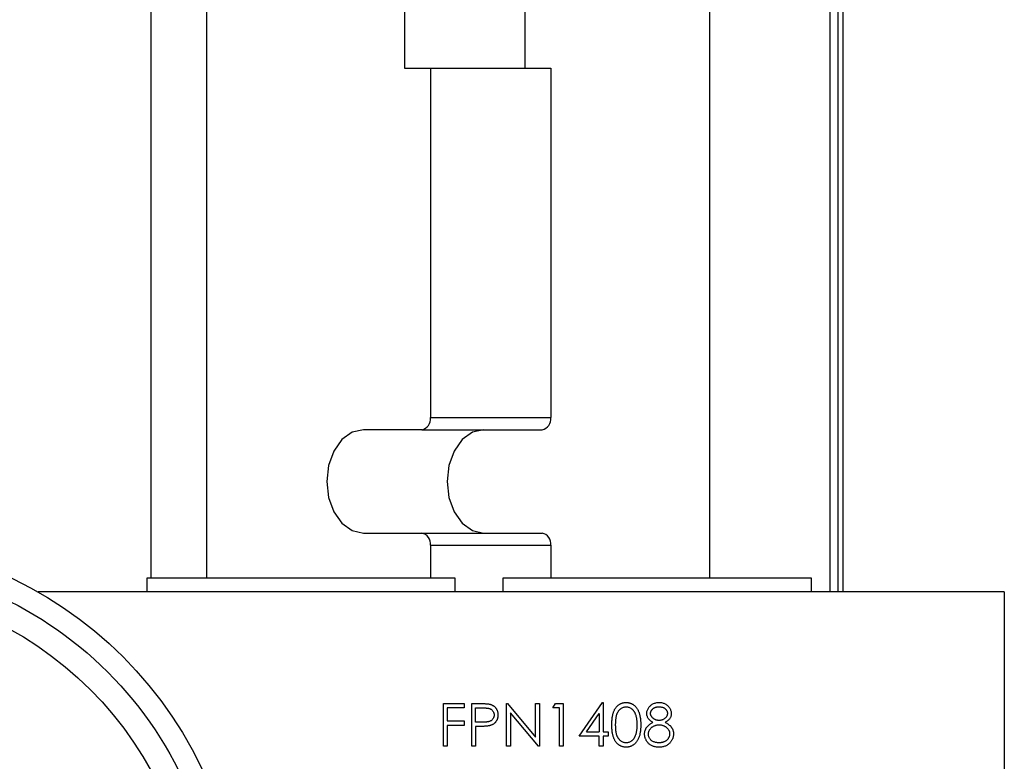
# Model space of a CAD drawing. Header units: inches. Extents: x 4 to 172, y 4 to 132.
# Tile 8 of 40: x 45.37 to 48.56, y 88.21 to 90.62. Entities that reach past the tile are written whole.
import ezdxf

# ---------------------------------------------------------------- set-up
doc = ezdxf.new("R2010")
doc.units = ezdxf.units.IN
doc.header["$LTSCALE"] = 16
doc.header["$MEASUREMENT"] = 0

msp = doc.modelspace()

# ---------------------------------------------------------------- linework, layer by layer
for p, q in [((45.7964, 88.8072), (45.7964, 94.9864)), ((45.9772, 88.8072), (45.9772, 94.9864)), ((47.6068, 88.8072), (47.6068, 94.9864)), ((47.9968, 88.7622), (47.9968, 91.1675)), ((48.0229, 88.7622), (48.0229, 91.1675)), ((48.0382, 88.7622), (48.0382, 91.1675)), ((46.6177, 90.9313), (46.6177, 90.4588)), ((47.0074, 90.9313), (47.0074, 90.4588)), ((46.6177, 90.4588), (46.7012, 90.4588)), ((46.7012, 90.4588), (46.7012, 89.3269)), ((46.7012, 90.4588), (47.091, 90.4588)), ((47.091, 90.4588), (47.091, 89.3269)), ((46.7012, 89.3269), (47.091, 89.3269)), ((46.6734, 89.2876), (46.4841, 89.2876)), ((46.6734, 89.2876), (47.0631, 89.2876)), ((46.4841, 88.9529), (46.6734, 88.9529)), ((46.6734, 88.9529), (47.0631, 88.9529)), ((46.7012, 88.9136), (46.7012, 88.8072)), ((46.7012, 88.9136), (47.091, 88.9136)), ((47.091, 88.9136), (47.091, 88.8072)), ((45.7819, 88.8072), (45.7819, 88.7622)), ((46.2819, 88.8072), (45.7819, 88.8072)), ((46.7819, 88.8072), (46.2819, 88.8072)), ((46.7819, 88.7622), (46.7819, 88.8072)), ((46.9359, 88.8072), (46.9359, 88.7622)), ((47.4359, 88.8072), (46.9359, 88.8072)), ((47.9359, 88.8072), (47.4359, 88.8072)), ((47.9359, 88.7622), (47.9359, 88.8072)), ((48.5609, 88.7622), (45.4299, 88.7622)), ((48.5609, 88.7622), (48.5609, 83.7622)), ((46.7433, 88.4009), (46.8104, 88.4009)), ((46.7433, 88.2631), (46.7433, 88.4009)), ((46.8104, 88.3868), (46.7557, 88.3868)), ((46.7557, 88.3868), (46.7557, 88.3444)), ((46.8104, 88.4009), (46.8104, 88.3868)), ((46.8352, 88.2631), (46.8352, 88.4009)), ((46.8352, 88.4009), (46.8622, 88.4009)), ((46.8475, 88.3409), (46.8475, 88.3868)), ((46.8475, 88.3868), (46.8727, 88.3868)), ((46.9482, 88.2631), (46.9482, 88.4009)), ((46.9482, 88.4009), (46.9508, 88.4009)), ((46.9508, 88.4009), (47.0419, 88.2925)), ((47.0419, 88.2925), (47.0419, 88.4009)), ((47.0419, 88.4009), (47.0542, 88.4009)), ((47.0542, 88.4009), (47.0542, 88.2631)), ((47.0984, 88.3868), (47.1065, 88.4009)), ((47.1196, 88.3868), (47.0984, 88.3868)), ((47.1065, 88.4009), (47.1319, 88.4009)), ((47.1196, 88.2631), (47.1196, 88.3868)), ((47.1319, 88.4009), (47.1319, 88.2631)), ((47.1832, 88.2949), (47.2584, 88.4045)), ((47.2584, 88.4045), (47.2609, 88.4045)), ((47.2609, 88.4045), (47.2609, 88.3091)), ((46.7557, 88.3444), (46.8104, 88.3444)), ((46.8104, 88.3444), (46.8104, 88.3303)), ((46.9606, 88.3713), (46.9606, 88.2631)), ((47.0514, 88.2631), (46.9606, 88.3713)), ((47.2075, 88.3091), (47.2485, 88.3689)), ((47.2485, 88.3689), (47.2485, 88.3091)), ((46.7557, 88.3303), (46.7557, 88.2631)), ((46.8104, 88.3303), (46.7557, 88.3303)), ((46.8716, 88.3406), (46.8475, 88.3409)), ((46.8475, 88.3267), (46.8475, 88.2631)), ((46.8574, 88.3267), (46.8475, 88.3267)), ((47.2485, 88.2949), (47.1832, 88.2949)), ((47.2075, 88.3091), (47.2485, 88.3091)), ((47.2485, 88.2631), (47.2485, 88.2949)), ((47.2609, 88.3091), (47.2768, 88.3091)), ((47.2768, 88.2949), (47.2609, 88.2949)), ((47.2609, 88.2949), (47.2609, 88.2631)), ((47.2768, 88.3091), (47.2768, 88.2949)), ((46.7557, 88.2631), (46.7433, 88.2631)), ((46.8475, 88.2631), (46.8352, 88.2631)), ((46.9606, 88.2631), (46.9482, 88.2631)), ((47.0542, 88.2631), (47.0514, 88.2631)), ((47.1319, 88.2631), (47.1196, 88.2631)), ((47.2609, 88.2631), (47.2485, 88.2631))]:
    msp.add_line(p, q)
at = {"flags": 128}
for points in [[(46.4841, 89.2876), (46.4475, 89.2794), (46.4145, 89.2556), (46.3884, 89.2186), (46.3715, 89.172), (46.3658, 89.1203), (46.3715, 89.0685), (46.3884, 89.0219), (46.4145, 88.9849), (46.4475, 88.9611), (46.4841, 88.9529)], [(46.8738, 89.2876), (46.8373, 89.2794), (46.8043, 89.2556), (46.7781, 89.2186), (46.7613, 89.172), (46.7555, 89.1203), (46.7613, 89.0685), (46.7781, 89.0219), (46.8043, 88.9849), (46.8373, 88.9611), (46.8738, 88.9529)]]:
    msp.add_lwpolyline(points, dxfattribs=at)
for radius in [1.3, 1.15]:
    msp.add_circle((44.7859, 87.6329), radius)
for centre, start, end in [((46.6664, 89.322), 281.4218, 8.0495), ((47.0562, 89.322), 281.4218, 8.0495), ((46.6664, 88.9185), 351.9505, 78.5782), ((47.0562, 88.9185), 351.9505, 78.5782)]:
    msp.add_arc(centre, 0.0351, start, end)
for points, knots in [([(44.7859, 88.8629), (45.1121, 88.8629), (45.4249, 88.7333), (45.8863, 88.272), (46.0159, 87.9591), (46.0159, 87.3067), (45.8863, 86.9939), (45.4249, 86.5325), (45.1121, 86.4029), (44.7859, 86.4029)], [0, 0, 0, 0, 0.25, 0.25, 0.5, 0.5, 0.75, 0.75, 1, 1, 1, 1]), ([(46.8622, 88.4009), (46.864, 88.4009), (46.8676, 88.4009), (46.8727, 88.4008), (46.8773, 88.4006), (46.8815, 88.4004), (46.8852, 88.4002), (46.8884, 88.3998), (46.8912, 88.3994), (46.8928, 88.399), (46.8936, 88.3989)], [0, 0, 0, 0, 0.176956, 0.339055, 0.486318, 0.618781, 0.735619, 0.838742, 0.926457, 1, 1, 1, 1]), ([(46.8727, 88.3868), (46.8739, 88.3868), (46.8761, 88.3868), (46.8793, 88.3867), (46.8823, 88.3865), (46.885, 88.3862), (46.8875, 88.3859), (46.8897, 88.3855), (46.8917, 88.385), (46.894, 88.3843), (46.8965, 88.3831), (46.8993, 88.3813), (46.9017, 88.379), (46.9038, 88.3764), (46.9055, 88.3735), (46.9067, 88.3705), (46.9074, 88.3672), (46.9075, 88.365), (46.9076, 88.3639)], [0, 0, 0, 0, 0.0733423, 0.1414835, 0.2038974, 0.2618148, 0.3140872, 0.3620359, 0.4046698, 0.4425889, 0.5123904, 0.5816462, 0.6500132, 0.7208266, 0.7918025, 0.8607617, 0.9299562, 1, 1, 1, 1]), ([(46.8936, 88.3989), (46.8945, 88.3986), (46.8964, 88.3981), (46.8991, 88.3971), (46.9017, 88.3958), (46.9042, 88.3944), (46.9065, 88.3928), (46.9086, 88.391), (46.9107, 88.389), (46.9126, 88.3868), (46.9143, 88.3845), (46.9158, 88.382), (46.9171, 88.3794), (46.9182, 88.3766), (46.9189, 88.3736), (46.9195, 88.3705), (46.9199, 88.3673), (46.9199, 88.3651), (46.92, 88.364)], [0, 0, 0, 0, 0.062481, 0.12349, 0.183411, 0.243153, 0.302127, 0.36171, 0.421842, 0.482932, 0.544552, 0.605681, 0.66768, 0.729984, 0.794551, 0.860346, 0.928907, 1, 1, 1, 1]), ([(47.2892, 88.332), (47.2892, 88.3342), (47.2892, 88.3385), (47.2895, 88.3447), (47.29, 88.3506), (47.2906, 88.3561), (47.2914, 88.3612), (47.2924, 88.3659), (47.2936, 88.3702), (47.2949, 88.3741), (47.2965, 88.3778), (47.2981, 88.3812), (47.3, 88.3843), (47.302, 88.3873), (47.3041, 88.39), (47.3064, 88.3925), (47.3088, 88.3947), (47.3114, 88.3968), (47.3141, 88.3986), (47.3169, 88.4002), (47.3198, 88.4015), (47.3227, 88.4026), (47.3257, 88.4034), (47.3288, 88.404), (47.332, 88.4044), (47.3342, 88.4044), (47.3352, 88.4045)], [0, 0, 0, 0, 0.068595, 0.133246, 0.194313, 0.251279, 0.304513, 0.354235, 0.400481, 0.443411, 0.484015, 0.523252, 0.561042, 0.5979, 0.633518, 0.668314, 0.702496, 0.736685, 0.770293, 0.803437, 0.835913, 0.86846, 0.900847, 0.933467, 0.966258, 1, 1, 1, 1]), ([(47.3015, 88.332), (47.3015, 88.3339), (47.3016, 88.3375), (47.3018, 88.3427), (47.3021, 88.3475), (47.3026, 88.352), (47.3031, 88.3562), (47.3039, 88.36), (47.3047, 88.3634), (47.3057, 88.3666), (47.3069, 88.3694), (47.3081, 88.3721), (47.3095, 88.3746), (47.311, 88.3769), (47.3126, 88.379), (47.3143, 88.381), (47.3162, 88.3828), (47.3188, 88.3848), (47.3223, 88.387), (47.3266, 88.389), (47.3311, 88.3901), (47.3341, 88.3902), (47.3357, 88.3903)], [0, 0, 0, 0, 0.073302, 0.142286, 0.206253, 0.266017, 0.321612, 0.372532, 0.419497, 0.462398, 0.502825, 0.541489, 0.579034, 0.615143, 0.650298, 0.684912, 0.718701, 0.752189, 0.817245, 0.879117, 0.939613, 1, 1, 1, 1]), ([(47.3352, 88.4045), (47.3363, 88.4044), (47.3385, 88.4044), (47.3417, 88.404), (47.3449, 88.4034), (47.3479, 88.4026), (47.3509, 88.4015), (47.3539, 88.4002), (47.3567, 88.3986), (47.3594, 88.3968), (47.3621, 88.3947), (47.3646, 88.3924), (47.3669, 88.3898), (47.3692, 88.3871), (47.3712, 88.384), (47.3732, 88.3808), (47.3749, 88.3772), (47.3766, 88.3735), (47.378, 88.3694), (47.3793, 88.3651), (47.3804, 88.3603), (47.3813, 88.3553), (47.382, 88.3499), (47.3825, 88.3442), (47.3827, 88.3382), (47.3828, 88.3341), (47.3828, 88.332)], [0, 0, 0, 0, 0.033788, 0.067194, 0.099862, 0.132567, 0.165151, 0.197913, 0.231319, 0.265083, 0.299255, 0.334399, 0.369943, 0.406284, 0.444064, 0.482998, 0.523354, 0.565537, 0.609613, 0.656391, 0.705885, 0.758325, 0.813832, 0.872795, 0.934722, 1, 1, 1, 1]), ([(47.3357, 88.3903), (47.3372, 88.3902), (47.3402, 88.3901), (47.3446, 88.389), (47.3489, 88.387), (47.3524, 88.3848), (47.355, 88.3827), (47.3569, 88.3809), (47.3587, 88.3789), (47.3603, 88.3766), (47.3619, 88.3741), (47.3633, 88.3714), (47.3646, 88.3685), (47.3659, 88.3653), (47.3669, 88.3619), (47.3679, 88.3583), (47.3686, 88.3545), (47.3693, 88.3505), (47.3698, 88.3462), (47.3702, 88.3417), (47.3704, 88.3369), (47.3704, 88.3337), (47.3704, 88.332)], [0, 0, 0, 0, 0.059689, 0.119507, 0.181075, 0.246162, 0.279894, 0.314468, 0.350403, 0.387474, 0.426147, 0.466624, 0.508745, 0.553328, 0.600058, 0.649177, 0.700552, 0.754894, 0.811825, 0.871514, 0.934319, 1, 1, 1, 1]), ([(47.4022, 88.3691), (47.4023, 88.3706), (47.4024, 88.3735), (47.4035, 88.3779), (47.4052, 88.3822), (47.4075, 88.3864), (47.4104, 88.3904), (47.4139, 88.394), (47.4178, 88.3971), (47.4223, 88.3997), (47.427, 88.4019), (47.4321, 88.4033), (47.4373, 88.4043), (47.4408, 88.4044), (47.4426, 88.4045)], [0, 0, 0, 0, 0.074058, 0.14887, 0.226668, 0.307735, 0.391157, 0.473929, 0.557928, 0.644989, 0.733364, 0.821092, 0.909287, 1, 1, 1, 1]), ([(47.4146, 88.3689), (47.4146, 88.3696), (47.4147, 88.3711), (47.4151, 88.3731), (47.4157, 88.3751), (47.4165, 88.3771), (47.4176, 88.3789), (47.419, 88.3807), (47.4206, 88.3824), (47.4224, 88.384), (47.4244, 88.3855), (47.4265, 88.3868), (47.4288, 88.3879), (47.4311, 88.3888), (47.4337, 88.3895), (47.4363, 88.39), (47.4391, 88.3903), (47.441, 88.3903), (47.4419, 88.3903)], [0, 0, 0, 0, 0.055928, 0.110562, 0.164473, 0.219008, 0.274886, 0.332172, 0.391956, 0.455348, 0.52037, 0.584969, 0.649345, 0.715975, 0.783553, 0.852791, 0.924757, 1, 1, 1, 1]), ([(47.4419, 88.3903), (47.443, 88.3903), (47.4451, 88.3903), (47.4482, 88.39), (47.451, 88.3894), (47.4537, 88.3887), (47.4562, 88.3878), (47.4584, 88.3866), (47.4605, 88.3853), (47.4623, 88.3837), (47.464, 88.382), (47.4654, 88.3803), (47.4666, 88.3786), (47.4676, 88.3768), (47.4684, 88.3749), (47.469, 88.3731), (47.4693, 88.3711), (47.4693, 88.3698), (47.4694, 88.3692)], [0, 0, 0, 0, 0.084513, 0.163644, 0.238615, 0.309808, 0.378004, 0.443951, 0.50748, 0.569985, 0.631231, 0.689153, 0.743752, 0.796938, 0.848916, 0.898966, 0.949098, 1, 1, 1, 1]), ([(47.4426, 88.4045), (47.4444, 88.4044), (47.4478, 88.4043), (47.4529, 88.4034), (47.4578, 88.4018), (47.4624, 88.3997), (47.4667, 88.3971), (47.4705, 88.3939), (47.4739, 88.3903), (47.4766, 88.3864), (47.4789, 88.3822), (47.4805, 88.3778), (47.4815, 88.3733), (47.4817, 88.3702), (47.4817, 88.3687)], [0, 0, 0, 0, 0.08941, 0.176306, 0.262626, 0.349446, 0.435498, 0.518928, 0.601355, 0.684256, 0.765807, 0.844877, 0.92228, 1, 1, 1, 1]), ([(46.9076, 88.3639), (46.9075, 88.3628), (46.9074, 88.3605), (46.9067, 88.3572), (46.9055, 88.3541), (46.9038, 88.3512), (46.9016, 88.3486), (46.8992, 88.3463), (46.8962, 88.3445), (46.8936, 88.3432), (46.8912, 88.3425), (46.8891, 88.3419), (46.8868, 88.3415), (46.8842, 88.3412), (46.8814, 88.3409), (46.8784, 88.3407), (46.8751, 88.3406), (46.8728, 88.3406), (46.8716, 88.3406)], [0, 0, 0, 0, 0.069889, 0.138362, 0.206026, 0.275616, 0.344915, 0.413493, 0.4836, 0.555873, 0.595122, 0.638417, 0.686772, 0.739425, 0.797504, 0.859966, 0.927462, 1, 1, 1, 1]), ([(46.92, 88.364), (46.9199, 88.3628), (46.9199, 88.3606), (46.9195, 88.3574), (46.919, 88.3543), (46.9182, 88.3513), (46.9171, 88.3485), (46.9159, 88.3459), (46.9144, 88.3434), (46.9127, 88.3411), (46.9108, 88.3389), (46.9087, 88.3369), (46.9064, 88.3351), (46.9039, 88.3335), (46.9013, 88.3321), (46.8985, 88.3309), (46.8956, 88.3298), (46.8935, 88.3293), (46.8925, 88.329)], [0, 0, 0, 0, 0.070119, 0.137192, 0.202016, 0.264631, 0.326117, 0.38601, 0.445812, 0.505298, 0.564633, 0.624283, 0.683902, 0.743953, 0.805388, 0.868388, 0.933084, 1, 1, 1, 1]), ([(47.4224, 88.3399), (47.4208, 88.3408), (47.4177, 88.3425), (47.4136, 88.3456), (47.4101, 88.3489), (47.4072, 88.3526), (47.405, 88.3565), (47.4034, 88.3606), (47.4024, 88.3648), (47.4023, 88.3677), (47.4022, 88.3691)], [0, 0, 0, 0, 0.14586, 0.282426, 0.41085, 0.535029, 0.654701, 0.770133, 0.884556, 1, 1, 1, 1]), ([(47.4424, 88.3462), (47.4415, 88.3462), (47.4397, 88.3462), (47.4371, 88.3466), (47.4345, 88.3471), (47.432, 88.3479), (47.4296, 88.3489), (47.4273, 88.3501), (47.425, 88.3515), (47.4229, 88.3532), (47.421, 88.3549), (47.4193, 88.3568), (47.4178, 88.3587), (47.4167, 88.3606), (47.4157, 88.3626), (47.4151, 88.3647), (47.4147, 88.3668), (47.4146, 88.3682), (47.4146, 88.3689)], [0, 0, 0, 0, 0.069169, 0.136708, 0.203117, 0.268916, 0.334646, 0.399903, 0.467099, 0.535245, 0.602445, 0.665185, 0.725502, 0.78249, 0.838076, 0.892174, 0.945436, 1, 1, 1, 1]), ([(47.4694, 88.3692), (47.4693, 88.3683), (47.4692, 88.3664), (47.4685, 88.3635), (47.4674, 88.3608), (47.4659, 88.358), (47.4639, 88.3554), (47.4616, 88.353), (47.4589, 88.351), (47.4559, 88.3493), (47.4527, 88.3479), (47.4494, 88.3469), (47.4459, 88.3463), (47.4436, 88.3462), (47.4424, 88.3462)], [0, 0, 0, 0, 0.071443, 0.144646, 0.220858, 0.302293, 0.385924, 0.469194, 0.554666, 0.643442, 0.733162, 0.821506, 0.91031, 1, 1, 1, 1]), ([(47.4817, 88.3687), (47.4817, 88.3672), (47.4816, 88.3643), (47.4806, 88.36), (47.4791, 88.356), (47.4769, 88.3522), (47.4741, 88.3487), (47.4707, 88.3455), (47.4667, 88.3425), (47.4637, 88.3408), (47.4622, 88.3399)], [0, 0, 0, 0, 0.121904, 0.2394126, 0.3554101, 0.4720907, 0.592859, 0.7187035, 0.8548924, 1, 1, 1, 1]), ([(46.8925, 88.329), (46.8916, 88.3288), (46.8897, 88.3284), (46.8866, 88.328), (46.883, 88.3276), (46.8788, 88.3273), (46.8742, 88.327), (46.869, 88.3268), (46.8634, 88.3267), (46.8594, 88.3267), (46.8574, 88.3267)], [0, 0, 0, 0, 0.075173, 0.164746, 0.268017, 0.385912, 0.517789, 0.663691, 0.824413, 1, 1, 1, 1]), ([(47.3352, 88.2596), (47.3342, 88.2596), (47.332, 88.2597), (47.3288, 88.26), (47.3258, 88.2606), (47.3228, 88.2615), (47.3198, 88.2625), (47.317, 88.2639), (47.3142, 88.2654), (47.3115, 88.2672), (47.309, 88.2692), (47.3065, 88.2714), (47.3042, 88.2739), (47.3021, 88.2767), (47.3001, 88.2796), (47.2983, 88.2828), (47.2966, 88.2862), (47.295, 88.2899), (47.2936, 88.2939), (47.2924, 88.2982), (47.2914, 88.3029), (47.2906, 88.308), (47.2899, 88.3135), (47.2895, 88.3193), (47.2892, 88.3255), (47.2892, 88.3298), (47.2892, 88.332)], [0, 0, 0, 0, 0.033787, 0.066622, 0.099285, 0.131361, 0.163585, 0.196104, 0.228902, 0.262158, 0.295991, 0.330218, 0.36506, 0.400951, 0.43762, 0.475708, 0.515381, 0.556414, 0.599765, 0.646424, 0.696431, 0.749782, 0.806573, 0.867436, 0.931887, 1, 1, 1, 1]), ([(47.3357, 88.2737), (47.3341, 88.2738), (47.3311, 88.274), (47.3266, 88.2752), (47.3223, 88.2771), (47.3188, 88.2792), (47.3162, 88.2814), (47.3143, 88.2831), (47.3126, 88.2851), (47.3109, 88.2872), (47.3094, 88.2895), (47.3081, 88.292), (47.3069, 88.2947), (47.3057, 88.2975), (47.3047, 88.3007), (47.3039, 88.3041), (47.3032, 88.3079), (47.3025, 88.3121), (47.3021, 88.3166), (47.3018, 88.3214), (47.3016, 88.3266), (47.3015, 88.3302), (47.3015, 88.332)], [0, 0, 0, 0, 0.060034, 0.120278, 0.182348, 0.247919, 0.281641, 0.315701, 0.350322, 0.385703, 0.421819, 0.459196, 0.497866, 0.538301, 0.58121, 0.628183, 0.679403, 0.734699, 0.794074, 0.858416, 0.927049, 1, 1, 1, 1]), ([(47.3828, 88.332), (47.3828, 88.3299), (47.3827, 88.3258), (47.3825, 88.3198), (47.382, 88.3141), (47.3813, 88.3087), (47.3804, 88.3037), (47.3794, 88.2991), (47.3781, 88.2947), (47.3767, 88.2907), (47.375, 88.2869), (47.3733, 88.2834), (47.3714, 88.2802), (47.3693, 88.2771), (47.3671, 88.2743), (47.3647, 88.2718), (47.3622, 88.2695), (47.3595, 88.2674), (47.3567, 88.2656), (47.3539, 88.2639), (47.351, 88.2626), (47.348, 88.2615), (47.3449, 88.2607), (47.3417, 88.2601), (47.3385, 88.2596), (47.3363, 88.2596), (47.3352, 88.2596)], [0, 0, 0, 0, 0.065063, 0.126773, 0.185516, 0.240765, 0.29298, 0.34225, 0.388919, 0.432776, 0.474628, 0.514775, 0.553606, 0.591426, 0.628028, 0.663804, 0.698984, 0.733591, 0.767628, 0.801208, 0.834264, 0.866981, 0.89972, 0.932702, 0.966176, 1, 1, 1, 1]), ([(47.3704, 88.332), (47.3704, 88.3304), (47.3704, 88.3271), (47.3701, 88.3223), (47.3697, 88.3177), (47.3692, 88.3133), (47.3684, 88.3091), (47.3676, 88.305), (47.3665, 88.3011), (47.3656, 88.2986), (47.3652, 88.2974)], [0, 0, 0, 0, 0.141157, 0.277773, 0.409244, 0.535676, 0.657497, 0.775458, 0.889412, 1, 1, 1, 1]), ([(47.3952, 88.3021), (47.3952, 88.3031), (47.3952, 88.305), (47.3956, 88.3078), (47.3961, 88.3106), (47.3967, 88.3133), (47.3977, 88.3159), (47.3988, 88.3184), (47.4001, 88.3208), (47.4016, 88.3232), (47.4033, 88.3256), (47.4053, 88.3278), (47.4075, 88.33), (47.41, 88.3321), (47.4127, 88.3342), (47.4157, 88.3362), (47.4189, 88.3381), (47.4212, 88.3393), (47.4224, 88.3399)], [0, 0, 0, 0, 0.058854, 0.116315, 0.172675, 0.22878, 0.28458, 0.340257, 0.39663, 0.453507, 0.512318, 0.572648, 0.636022, 0.702363, 0.771483, 0.844184, 0.92007, 1, 1, 1, 1]), ([(47.4075, 88.3017), (47.4076, 88.3027), (47.4076, 88.3047), (47.4081, 88.3076), (47.4089, 88.3104), (47.41, 88.3131), (47.4115, 88.3157), (47.4132, 88.3183), (47.4153, 88.3207), (47.4176, 88.323), (47.4202, 88.3251), (47.423, 88.3269), (47.4259, 88.3285), (47.429, 88.3298), (47.4322, 88.3308), (47.4356, 88.3315), (47.4391, 88.332), (47.4415, 88.332), (47.4427, 88.332)], [0, 0, 0, 0, 0.0579206, 0.1148778, 0.1710008, 0.2278849, 0.2851509, 0.3444173, 0.4055766, 0.4699497, 0.5350162, 0.5994716, 0.6639182, 0.7284648, 0.7935026, 0.8601882, 0.9287313, 1, 1, 1, 1]), ([(47.4427, 88.332), (47.4439, 88.332), (47.4461, 88.332), (47.4494, 88.3315), (47.4526, 88.3308), (47.4557, 88.3299), (47.4586, 88.3286), (47.4614, 88.3271), (47.4641, 88.3253), (47.4666, 88.3232), (47.4689, 88.321), (47.4709, 88.3187), (47.4726, 88.3163), (47.474, 88.3138), (47.4751, 88.3112), (47.4759, 88.3086), (47.4763, 88.3058), (47.4764, 88.304), (47.4764, 88.303)], [0, 0, 0, 0, 0.069643, 0.136952, 0.202995, 0.267775, 0.332398, 0.396936, 0.461997, 0.528608, 0.594093, 0.656546, 0.716174, 0.774225, 0.830819, 0.886937, 0.942661, 1, 1, 1, 1]), ([(47.4622, 88.3399), (47.4633, 88.3393), (47.4655, 88.3382), (47.4686, 88.3363), (47.4715, 88.3344), (47.4742, 88.3324), (47.4766, 88.3304), (47.4788, 88.3283), (47.4807, 88.3261), (47.4824, 88.3238), (47.4839, 88.3215), (47.4852, 88.3192), (47.4864, 88.3167), (47.4872, 88.3142), (47.488, 88.3116), (47.4885, 88.3089), (47.4887, 88.3061), (47.4888, 88.3042), (47.4888, 88.3033)], [0, 0, 0, 0, 0.079525, 0.1551, 0.22722, 0.295911, 0.362056, 0.42552, 0.485813, 0.544495, 0.60146, 0.657841, 0.713974, 0.769468, 0.82613, 0.882885, 0.940701, 1, 1, 1, 1]), ([(47.3652, 88.2974), (47.3649, 88.2964), (47.3642, 88.2945), (47.3629, 88.2919), (47.3616, 88.2894), (47.3601, 88.287), (47.3585, 88.2849), (47.3568, 88.2829), (47.355, 88.2812), (47.3524, 88.2791), (47.349, 88.277), (47.3447, 88.2751), (47.3402, 88.2739), (47.3372, 88.2738), (47.3357, 88.2737)], [0, 0, 0, 0, 0.075949, 0.148549, 0.218996, 0.286119, 0.351826, 0.416074, 0.478265, 0.540325, 0.660405, 0.774606, 0.887187, 1, 1, 1, 1]), ([(47.4418, 88.2596), (47.4399, 88.2596), (47.4363, 88.2597), (47.4311, 88.2603), (47.4262, 88.2614), (47.4217, 88.2628), (47.4174, 88.2647), (47.4136, 88.267), (47.4101, 88.2697), (47.407, 88.2728), (47.4042, 88.2762), (47.4018, 88.2796), (47.3998, 88.2832), (47.3981, 88.2868), (47.3968, 88.2905), (47.3959, 88.2943), (47.3953, 88.2982), (47.3952, 88.3008), (47.3952, 88.3021)], [0, 0, 0, 0, 0.078556, 0.152863, 0.22356, 0.290375, 0.355403, 0.418291, 0.480389, 0.543073, 0.604924, 0.664398, 0.721943, 0.778375, 0.83383, 0.888861, 0.944089, 1, 1, 1, 1]), ([(47.4419, 88.2737), (47.4403, 88.2738), (47.4371, 88.2738), (47.4324, 88.2746), (47.428, 88.2756), (47.424, 88.2772), (47.4202, 88.2792), (47.417, 88.2816), (47.4141, 88.2844), (47.4118, 88.2875), (47.4099, 88.2909), (47.4085, 88.2944), (47.4077, 88.298), (47.4076, 88.3005), (47.4075, 88.3017)], [0, 0, 0, 0, 0.099873, 0.195097, 0.285403, 0.373284, 0.457583, 0.538851, 0.618081, 0.697677, 0.775529, 0.851404, 0.925102, 1, 1, 1, 1]), ([(47.4764, 88.303), (47.4764, 88.3021), (47.4764, 88.3001), (47.4759, 88.2973), (47.4752, 88.2946), (47.4741, 88.292), (47.4728, 88.2895), (47.4712, 88.287), (47.4693, 88.2847), (47.4671, 88.2825), (47.4647, 88.2804), (47.462, 88.2786), (47.4592, 88.2771), (47.4561, 88.2759), (47.4529, 88.2749), (47.4494, 88.2742), (47.4457, 88.2738), (47.4432, 88.2738), (47.4419, 88.2737)], [0, 0, 0, 0, 0.057448, 0.113333, 0.168885, 0.224093, 0.280066, 0.337966, 0.397798, 0.459632, 0.522821, 0.585875, 0.649687, 0.714433, 0.781173, 0.850839, 0.923441, 1, 1, 1, 1]), ([(47.4888, 88.3033), (47.4888, 88.3019), (47.4887, 88.2993), (47.4882, 88.2954), (47.4874, 88.2917), (47.4863, 88.288), (47.4848, 88.2845), (47.4829, 88.2811), (47.4809, 88.2778), (47.4792, 88.2758), (47.4784, 88.2747)], [0, 0, 0, 0, 0.128158, 0.253673, 0.377325, 0.499385, 0.622918, 0.745839, 0.871395, 1, 1, 1, 1]), ([(47.4784, 88.2747), (47.4773, 88.2735), (47.4751, 88.2711), (47.4714, 88.268), (47.4673, 88.2654), (47.4628, 88.2633), (47.458, 88.2616), (47.4529, 88.2604), (47.4475, 88.2597), (47.4437, 88.2597), (47.4418, 88.2596)], [0, 0, 0, 0, 0.119283, 0.237093, 0.354796, 0.474576, 0.59746, 0.724926, 0.858883, 1, 1, 1, 1])]:
    msp.add_open_spline(points, degree=3, knots=knots)

doc.saveas('drawing.dxf')
